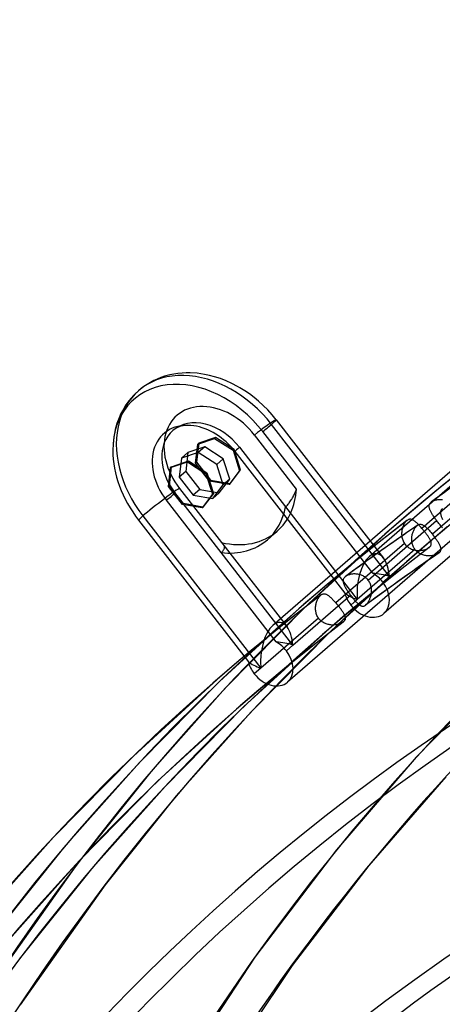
# Model space of a CAD drawing. Header units: millimetres. Extents: x -216 to 210, y -272 to 267.
# Tile 27 of 87: x -136 to -114, y 136 to 186. Entities that reach past the tile are written whole.
import ezdxf

# ---------------------------------------------------------------- set-up
doc = ezdxf.new("R2010")
doc.units = ezdxf.units.MM
doc.layers.add('MAIN-1', color=7, linetype='Continuous')

msp = doc.modelspace()

# ---------------------------------------------------------------- linework, layer by layer
at = {"layer": 'MAIN-1'}
for p, q in [((-106.46, 169.003), (-117.984, 159.023)), ((-128.822, 168.102), (-129.002, 168.02)), ((-128.637, 168.175), (-128.822, 168.102)), ((-128.447, 168.239), (-128.637, 168.175)), ((-128.386, 168.257), (-128.447, 168.239)), ((-128.186, 168.309), (-128.386, 168.257)), ((-127.981, 168.351), (-128.186, 168.309)), ((-127.771, 168.383), (-127.981, 168.351)), ((-127.556, 168.404), (-127.771, 168.383)), ((-127.352, 168.415), (-127.556, 168.404)), ((-127.144, 168.415), (-127.352, 168.415)), ((-126.776, 168.393), (-127.144, 168.415)), ((-126.401, 168.339), (-126.776, 168.393)), ((-126.149, 168.287), (-126.401, 168.339)), ((-125.897, 168.221), (-126.149, 168.287)), ((-125.598, 168.125), (-125.897, 168.221)), ((-125.301, 168.01), (-125.598, 168.125)), ((-129.514, 167.716), (-129.785, 167.503)), ((-129.348, 167.827), (-129.514, 167.716)), ((-129.175, 167.929), (-129.348, 167.827)), ((-129.002, 168.02), (-129.175, 167.929)), ((-125.005, 167.877), (-125.301, 168.01)), ((-124.714, 167.725), (-125.005, 167.877)), ((-124.597, 167.658), (-124.714, 167.725)), ((-124.351, 167.506), (-124.597, 167.658)), ((-130.159, 167.127), (-130.279, 166.98)), ((-130.032, 167.267), (-130.159, 167.127)), ((-129.785, 167.503), (-130.032, 167.267)), ((-124.11, 167.341), (-124.351, 167.506)), ((-123.875, 167.164), (-124.11, 167.341)), ((-123.646, 166.975), (-123.875, 167.164)), ((-130.574, 166.535), (-130.681, 166.333)), ((-130.457, 166.729), (-130.574, 166.535)), ((-130.279, 166.98), (-130.457, 166.729)), ((-123.404, 166.754), (-123.646, 166.975)), ((-123.172, 166.521), (-123.404, 166.754)), ((-104.983, 166.73), (-117.231, 156.123)), ((-130.776, 166.123), (-130.885, 165.83)), ((-130.681, 166.333), (-130.776, 166.123)), ((-122.951, 166.276), (-123.172, 166.521)), ((-122.742, 166.021), (-122.951, 166.276)), ((-122.742, 166.021), (-117.256, 158.951)), ((-130.973, 165.522), (-130.985, 165.472)), ((-130.885, 165.83), (-130.973, 165.522)), ((-127.957, 165.528), (-128.027, 165.473)), ((-127.917, 165.555), (-127.957, 165.528)), ((-127.874, 165.581), (-127.917, 165.555)), ((-127.799, 165.619), (-127.874, 165.581)), ((-127.74, 165.644), (-127.799, 165.619)), ((-127.676, 165.667), (-127.74, 165.644)), ((-127.606, 165.687), (-127.676, 165.667)), ((-127.506, 165.709), (-127.606, 165.687)), ((-127.395, 165.724), (-127.506, 165.709)), ((-127.375, 165.725), (-127.395, 165.724)), ((-127.247, 165.731), (-127.375, 165.725)), ((-127.106, 165.726), (-127.247, 165.731)), ((-126.959, 165.711), (-127.106, 165.726)), ((-116.952, 158.013), (-122.981, 165.782)), ((-131.049, 165.14), (-131.087, 164.794)), ((-130.985, 165.472), (-131.049, 165.14)), ((-126.754, 164.779), (-125.899, 165.069)), ((-125.849, 165.113), (-126.704, 164.822)), ((-125.849, 165.113), (-125.899, 165.069)), ((-125.899, 165.069), (-124.947, 164.461)), ((-124.897, 164.504), (-125.849, 165.113)), ((-121.706, 162.476), (-123.851, 165.241)), ((-117.809, 158.174), (-123.427, 165.413)), ((-111.393, 165.494), (-122.916, 155.514)), ((-131.087, 164.794), (-131.1, 164.45)), ((-126.399, 164.636), (-127.254, 164.346)), ((-126.867, 163.809), (-126.754, 164.779)), ((-126.704, 164.822), (-126.817, 163.852)), ((-126.704, 164.822), (-126.754, 164.779)), ((-126.399, 164.636), (-126.735, 164.346)), ((-125.447, 164.028), (-126.399, 164.636)), ((-124.625, 164.613), (-122.264, 161.57)), ((-127.589, 164.055), (-127.702, 163.085)), ((-127.254, 164.346), (-127.589, 164.055)), ((-126.735, 164.346), (-127.589, 164.055)), ((-127.254, 164.346), (-127.367, 163.376)), ((-125.783, 163.737), (-126.735, 164.346)), ((-125.447, 164.028), (-125.783, 163.737)), ((-125.114, 162.98), (-125.447, 164.028)), ((-124.897, 164.504), (-124.947, 164.461)), ((-124.947, 164.461), (-124.614, 163.413)), ((-124.564, 163.456), (-124.897, 164.504)), ((-124.851, 164.401), (-119.233, 157.161)), ((-128.252, 162.609), (-128.139, 163.579)), ((-128.202, 162.652), (-128.089, 163.622)), ((-128.139, 163.579), (-127.285, 163.869)), ((-128.089, 163.622), (-128.139, 163.579)), ((-128.089, 163.622), (-127.235, 163.913)), ((-127.235, 163.913), (-127.285, 163.869)), ((-127.285, 163.869), (-126.333, 163.261)), ((-127.235, 163.913), (-126.283, 163.304)), ((-126.817, 163.852), (-126.867, 163.809)), ((-126.153, 162.89), (-126.867, 163.809)), ((-126.817, 163.852), (-126.103, 162.933)), ((-125.45, 162.689), (-125.783, 163.737)), ((-111.782, 163.508), (-115.29, 160.47)), ((-127.367, 163.376), (-127.702, 163.085)), ((-127.702, 163.085), (-126.989, 162.166)), ((-127.367, 163.376), (-126.653, 162.457)), ((-126.283, 163.304), (-126.333, 163.261)), ((-126.333, 163.261), (-126, 162.213)), ((-126.283, 163.304), (-125.95, 162.256)), ((-124.614, 163.413), (-125.151, 162.713)), ((-125.101, 162.757), (-124.564, 163.456)), ((-124.564, 163.456), (-124.614, 163.413)), ((-109.916, 163.221), (-122.164, 152.614)), ((-111.251, 163.205), (-114.756, 160.17)), ((-113.449, 163.285), (-114.338, 162.57)), ((-128.202, 162.652), (-128.252, 162.609)), ((-127.539, 161.69), (-128.252, 162.609)), ((-127.489, 161.733), (-128.202, 162.652)), ((-127.687, 162.512), (-125.542, 159.748)), ((-126.103, 162.933), (-126.153, 162.89)), ((-125.151, 162.713), (-126.153, 162.89)), ((-126.103, 162.933), (-125.101, 162.757)), ((-125.986, 161.99), (-125.45, 162.689)), ((-125.651, 162.28), (-125.114, 162.98)), ((-125.114, 162.98), (-125.45, 162.689)), ((-125.101, 162.757), (-125.151, 162.713)), ((-114.338, 162.57), (-115.219, 161.845)), ((-125.552, 159.231), (-127.914, 162.274)), ((-126.653, 162.457), (-126.989, 162.166)), ((-126.989, 162.166), (-125.986, 161.99)), ((-126.653, 162.457), (-125.651, 162.28)), ((-126, 162.213), (-126.536, 161.513)), ((-125.95, 162.256), (-126.486, 161.557)), ((-125.95, 162.256), (-126, 162.213)), ((-125.651, 162.28), (-125.986, 161.99)), ((-121.941, 161.97), (-121.91, 162.023)), ((-121.91, 162.023), (-121.881, 162.076)), ((-121.881, 162.076), (-121.852, 162.13)), ((-121.852, 162.13), (-121.825, 162.185)), ((-121.825, 162.185), (-121.799, 162.24)), ((-121.799, 162.24), (-121.775, 162.295)), ((-121.775, 162.295), (-121.751, 162.354)), ((-121.751, 162.354), (-121.728, 162.414)), ((-121.728, 162.414), (-121.706, 162.476)), ((-114.199, 162.263), (-114.799, 161.82)), ((-122.742, 154.665), (-128.359, 161.905)), ((-127.489, 161.733), (-127.539, 161.69)), ((-126.536, 161.513), (-127.539, 161.69)), ((-126.486, 161.557), (-127.489, 161.733)), ((-126.486, 161.557), (-126.536, 161.513)), ((-122.264, 161.57), (-122.233, 161.598)), ((-122.264, 161.57), (-118.596, 156.844)), ((-122.233, 161.598), (-122.201, 161.629)), ((-122.201, 161.629), (-122.169, 161.662)), ((-122.169, 161.662), (-122.137, 161.699)), ((-122.137, 161.699), (-122.104, 161.738)), ((-122.104, 161.738), (-122.071, 161.78)), ((-122.071, 161.78), (-122.038, 161.825)), ((-122.038, 161.825), (-122.005, 161.871)), ((-122.005, 161.871), (-121.973, 161.92)), ((-121.973, 161.92), (-121.941, 161.97)), ((-115.219, 161.845), (-116.092, 161.112)), ((-114.921, 161.591), (-114.92, 161.617)), ((-114.92, 161.564), (-114.921, 161.591)), ((-114.92, 161.617), (-114.917, 161.642)), ((-114.916, 161.537), (-114.92, 161.564)), ((-114.917, 161.642), (-114.912, 161.667)), ((-114.911, 161.509), (-114.916, 161.537)), ((-114.912, 161.667), (-114.904, 161.691)), ((-114.903, 161.48), (-114.911, 161.509)), ((-114.904, 161.691), (-114.893, 161.715)), ((-114.893, 161.715), (-114.879, 161.738)), ((-114.879, 161.738), (-114.863, 161.76)), ((-114.863, 161.76), (-114.844, 161.781)), ((-114.844, 161.781), (-114.823, 161.802)), ((-114.823, 161.802), (-114.819, 161.805)), ((-114.819, 161.805), (-114.815, 161.808)), ((-114.815, 161.808), (-114.811, 161.811)), ((-114.811, 161.811), (-114.807, 161.814)), ((-114.807, 161.814), (-114.803, 161.817)), ((-114.803, 161.817), (-114.799, 161.82)), ((-114.799, 161.821), (-114.768, 161.842)), ((-114.799, 161.82), (-114.799, 161.821)), ((-114.799, 161.821), (-114.799, 161.821)), ((-114.799, 161.821), (-114.799, 161.821)), ((-114.799, 161.821), (-114.799, 161.821)), ((-114.799, 161.821), (-114.799, 161.821)), ((-114.799, 161.821), (-114.799, 161.821)), ((-114.768, 161.842), (-114.734, 161.861)), ((-114.734, 161.861), (-114.697, 161.879)), ((-114.697, 161.879), (-114.657, 161.895)), ((-114.657, 161.895), (-114.616, 161.909)), ((-114.616, 161.909), (-114.572, 161.922)), ((-114.572, 161.922), (-114.527, 161.932)), ((-114.527, 161.932), (-114.48, 161.94)), ((-114.48, 161.94), (-114.432, 161.946)), ((-114.432, 161.946), (-114.383, 161.949)), ((-114.383, 161.949), (-114.334, 161.951)), ((-114.334, 161.951), (-114.283, 161.95)), ((-114.283, 161.95), (-114.233, 161.946)), ((-129.558, 161.104), (-123.529, 153.335)), ((-116.092, 161.112), (-116.958, 160.369)), ((-114.894, 161.451), (-114.903, 161.48)), ((-114.883, 161.421), (-114.894, 161.451)), ((-114.87, 161.391), (-114.883, 161.421)), ((-114.856, 161.359), (-114.87, 161.391)), ((-114.84, 161.327), (-114.856, 161.359)), ((-114.823, 161.295), (-114.84, 161.327)), ((-114.805, 161.261), (-114.823, 161.295)), ((-114.786, 161.227), (-114.805, 161.261)), ((-114.765, 161.193), (-114.786, 161.227)), ((-114.743, 161.158), (-114.765, 161.193)), ((-114.72, 161.122), (-114.743, 161.158)), ((-114.696, 161.086), (-114.72, 161.122)), ((-114.671, 161.05), (-114.696, 161.086)), ((-114.646, 161.013), (-114.671, 161.05)), ((-114.62, 160.976), (-114.646, 161.013)), ((-114.34, 161.301), (-114.342, 161.271)), ((-114.342, 161.271), (-114.341, 161.241)), ((-114.341, 161.241), (-114.337, 161.21)), ((-114.336, 161.329), (-114.34, 161.301)), ((-114.337, 161.21), (-114.331, 161.178)), ((-114.328, 161.357), (-114.336, 161.329)), ((-114.331, 161.178), (-114.323, 161.145)), ((-114.318, 161.384), (-114.328, 161.357)), ((-114.323, 161.145), (-114.312, 161.112)), ((-114.304, 161.41), (-114.318, 161.384)), ((-114.312, 161.112), (-114.3, 161.077)), ((-114.287, 161.435), (-114.304, 161.41)), ((-114.3, 161.077), (-114.285, 161.042)), ((-114.266, 161.459), (-114.287, 161.435)), ((-114.285, 161.042), (-114.269, 161.006)), ((-114.269, 161.006), (-114.251, 160.969)), ((-114.243, 161.481), (-114.266, 161.459)), ((-129.783, 160.892), (-124.165, 153.652)), ((-118.044, 157.831), (-114.539, 160.866)), ((-116.05, 160.879), (-116.953, 160.181)), ((-116.952, 158.013), (-114.005, 160.566)), ((-116.278, 160.512), (-116.291, 160.466)), ((-116.262, 160.556), (-116.278, 160.512)), ((-116.246, 160.599), (-116.262, 160.556)), ((-116.227, 160.64), (-116.246, 160.599)), ((-116.208, 160.679), (-116.227, 160.64)), ((-116.187, 160.717), (-116.208, 160.679)), ((-116.165, 160.751), (-116.187, 160.717)), ((-116.142, 160.784), (-116.165, 160.751)), ((-116.118, 160.814), (-116.142, 160.784)), ((-115.506, 160.637), (-116.122, 160.215)), ((-116.093, 160.84), (-116.118, 160.814)), ((-116.068, 160.864), (-116.093, 160.84)), ((-116.065, 160.866), (-116.068, 160.864)), ((-116.062, 160.869), (-116.065, 160.866)), ((-116.059, 160.872), (-116.062, 160.869)), ((-116.056, 160.874), (-116.059, 160.872)), ((-116.052, 160.877), (-116.056, 160.874)), ((-116.049, 160.879), (-116.052, 160.877)), ((-116.024, 160.897), (-116.049, 160.879)), ((-115.998, 160.911), (-116.024, 160.897)), ((-115.971, 160.922), (-115.998, 160.911)), ((-115.945, 160.93), (-115.971, 160.922)), ((-115.918, 160.934), (-115.945, 160.93)), ((-115.892, 160.935), (-115.918, 160.934)), ((-115.865, 160.933), (-115.892, 160.935)), ((-115.838, 160.928), (-115.865, 160.933)), ((-115.811, 160.921), (-115.838, 160.928)), ((-115.784, 160.91), (-115.811, 160.921)), ((-115.757, 160.897), (-115.784, 160.91)), ((-115.729, 160.882), (-115.757, 160.897)), ((-115.7, 160.865), (-115.729, 160.882)), ((-115.672, 160.845), (-115.7, 160.865)), ((-115.642, 160.823), (-115.672, 160.845)), ((-115.653, 160.475), (-115.632, 160.507)), ((-115.613, 160.799), (-115.642, 160.823)), ((-115.632, 160.507), (-115.61, 160.537)), ((-115.582, 160.773), (-115.613, 160.799)), ((-115.61, 160.537), (-115.587, 160.564)), ((-115.587, 160.564), (-115.564, 160.589)), ((-115.551, 160.745), (-115.582, 160.773)), ((-115.564, 160.589), (-115.54, 160.611)), ((-115.52, 160.716), (-115.551, 160.745)), ((-115.54, 160.611), (-115.534, 160.616)), ((-115.534, 160.616), (-115.528, 160.62)), ((-115.528, 160.62), (-115.523, 160.625)), ((-115.523, 160.625), (-115.517, 160.63)), ((-115.488, 160.684), (-115.52, 160.716)), ((-115.517, 160.63), (-115.511, 160.634)), ((-115.511, 160.634), (-115.505, 160.638)), ((-115.505, 160.638), (-115.478, 160.654)), ((-115.456, 160.652), (-115.488, 160.684)), ((-115.478, 160.654), (-115.45, 160.667)), ((-115.423, 160.618), (-115.456, 160.652)), ((-115.45, 160.667), (-115.423, 160.676)), ((-115.423, 160.676), (-115.396, 160.681)), ((-115.39, 160.582), (-115.423, 160.618)), ((-115.396, 160.681), (-115.368, 160.683)), ((-115.356, 160.546), (-115.39, 160.582)), ((-115.368, 160.683), (-115.341, 160.681)), ((-115.323, 160.508), (-115.356, 160.546)), ((-115.341, 160.681), (-115.314, 160.676)), ((-115.29, 160.47), (-115.323, 160.508)), ((-115.314, 160.676), (-115.286, 160.667)), ((-115.286, 160.667), (-115.259, 160.656)), ((-115.259, 160.656), (-115.231, 160.642)), ((-115.231, 160.642), (-115.202, 160.625)), ((-115.202, 160.625), (-115.174, 160.606)), ((-115.174, 160.606), (-115.144, 160.584)), ((-115.144, 160.584), (-115.115, 160.56)), ((-115.115, 160.56), (-115.084, 160.533)), ((-115.084, 160.533), (-115.053, 160.504)), ((-115.053, 160.504), (-115.022, 160.474)), ((-114.594, 160.94), (-114.62, 160.976)), ((-114.566, 160.903), (-114.594, 160.94)), ((-114.539, 160.866), (-114.566, 160.903)), ((-114.537, 160.864), (-114.539, 160.866)), ((-114.536, 160.862), (-114.537, 160.864)), ((-114.534, 160.86), (-114.536, 160.862)), ((-114.533, 160.858), (-114.534, 160.86)), ((-114.531, 160.856), (-114.533, 160.858)), ((-114.53, 160.854), (-114.531, 160.856)), ((-114.528, 160.852), (-114.53, 160.854)), ((-114.495, 160.808), (-114.528, 160.852)), ((-114.461, 160.766), (-114.495, 160.808)), ((-114.428, 160.724), (-114.461, 160.766)), ((-114.395, 160.683), (-114.428, 160.724)), ((-114.362, 160.644), (-114.395, 160.683)), ((-114.33, 160.607), (-114.362, 160.644)), ((-114.298, 160.571), (-114.33, 160.607)), ((-114.267, 160.537), (-114.298, 160.571)), ((-114.236, 160.504), (-114.267, 160.537)), ((-114.251, 160.969), (-114.232, 160.931)), ((-122.693, 160.324), (-123.193, 159.891)), ((-116.958, 160.369), (-121.246, 156.456)), ((-116.953, 160.181), (-117.849, 159.474)), ((-116.122, 160.215), (-116.734, 159.788)), ((-116.325, 160.274), (-116.328, 160.225)), ((-116.328, 160.225), (-116.328, 160.175)), ((-116.328, 160.175), (-116.326, 160.125)), ((-116.326, 160.125), (-116.321, 160.075)), ((-116.319, 160.323), (-116.325, 160.274)), ((-116.321, 160.075), (-116.314, 160.025)), ((-116.312, 160.372), (-116.319, 160.323)), ((-116.314, 160.025), (-116.304, 159.975)), ((-116.303, 160.419), (-116.312, 160.372)), ((-116.291, 160.466), (-116.303, 160.419)), ((-115.812, 159.977), (-115.808, 160.023)), ((-115.808, 160.023), (-115.802, 160.069)), ((-115.802, 160.069), (-115.794, 160.114)), ((-115.794, 160.114), (-115.784, 160.159)), ((-115.784, 160.159), (-115.773, 160.203)), ((-115.773, 160.203), (-115.76, 160.246)), ((-115.76, 160.246), (-115.745, 160.288)), ((-115.745, 160.288), (-115.729, 160.328)), ((-115.729, 160.328), (-115.712, 160.368)), ((-115.712, 160.368), (-115.693, 160.405)), ((-115.693, 160.405), (-115.674, 160.441)), ((-115.674, 160.441), (-115.653, 160.475)), ((-115.261, 160.437), (-115.29, 160.47)), ((-115.232, 160.403), (-115.261, 160.437)), ((-115.203, 160.368), (-115.232, 160.403)), ((-115.175, 160.334), (-115.203, 160.368)), ((-115.148, 160.299), (-115.175, 160.334)), ((-115.121, 160.265), (-115.148, 160.299)), ((-115.094, 160.231), (-115.121, 160.265)), ((-115.069, 160.198), (-115.094, 160.231)), ((-115.044, 160.164), (-115.069, 160.198)), ((-115.02, 160.131), (-115.044, 160.164)), ((-115.022, 160.474), (-114.99, 160.441)), ((-114.997, 160.099), (-115.02, 160.131)), ((-114.975, 160.067), (-114.997, 160.099)), ((-114.99, 160.441), (-114.957, 160.406)), ((-114.954, 160.036), (-114.975, 160.067)), ((-114.957, 160.406), (-114.924, 160.37)), ((-114.934, 160.005), (-114.954, 160.036)), ((-114.101, 160.447), (-114.947, 159.736)), ((-114.916, 159.975), (-114.934, 160.005)), ((-114.924, 160.37), (-114.891, 160.332)), ((-114.891, 160.332), (-114.857, 160.293)), ((-114.857, 160.293), (-114.823, 160.253)), ((-114.823, 160.253), (-114.79, 160.212)), ((-114.79, 160.212), (-114.756, 160.17)), ((-114.756, 160.17), (-114.726, 160.132)), ((-114.726, 160.132), (-114.696, 160.093)), ((-114.696, 160.093), (-114.666, 160.054)), ((-114.666, 160.054), (-114.638, 160.016)), ((-114.638, 160.016), (-114.61, 159.978)), ((-125.542, 159.748), (-125.528, 159.735)), ((-125.528, 159.735), (-125.515, 159.722)), ((-125.515, 159.722), (-125.503, 159.709)), ((-125.503, 159.709), (-125.491, 159.696)), ((-125.491, 159.696), (-125.48, 159.683)), ((-125.48, 159.683), (-125.47, 159.671)), ((-125.47, 159.671), (-125.451, 159.643)), ((-125.47, 159.671), (-122.189, 155.442)), ((-125.451, 159.643), (-125.434, 159.616)), ((-125.434, 159.616), (-125.421, 159.587)), ((-125.421, 159.587), (-125.411, 159.558)), ((-125.411, 159.558), (-125.404, 159.529)), ((-125.404, 159.529), (-125.401, 159.499)), ((-125.401, 159.499), (-125.402, 159.469)), ((-116.182, 159.698), (-119.69, 156.66)), ((-116.734, 159.788), (-117.366, 159.342)), ((-116.304, 159.975), (-116.291, 159.926)), ((-116.291, 159.926), (-116.275, 159.878)), ((-116.275, 159.878), (-116.256, 159.831)), ((-116.256, 159.831), (-116.234, 159.785)), ((-116.234, 159.785), (-116.209, 159.74)), ((-116.209, 159.74), (-116.182, 159.698)), ((-116.182, 159.698), (-116.176, 159.689)), ((-116.176, 159.689), (-116.17, 159.681)), ((-116.17, 159.681), (-116.163, 159.672)), ((-116.163, 159.672), (-116.157, 159.664)), ((-116.157, 159.664), (-116.151, 159.656)), ((-116.151, 159.656), (-116.144, 159.648)), ((-116.144, 159.648), (-116.137, 159.64)), ((-116.137, 159.64), (-116.105, 159.603)), ((-116.105, 159.603), (-116.07, 159.569)), ((-116.07, 159.569), (-116.034, 159.538)), ((-116.034, 159.538), (-115.995, 159.508)), ((-115.995, 159.508), (-115.955, 159.481)), ((-115.955, 159.481), (-115.913, 159.457)), ((-114.922, 159.488), (-115.818, 158.796)), ((-115.814, 159.93), (-115.812, 159.977)), ((-115.814, 159.883), (-115.814, 159.93)), ((-115.812, 159.836), (-115.814, 159.883)), ((-115.807, 159.789), (-115.812, 159.836)), ((-115.8, 159.742), (-115.807, 159.789)), ((-115.79, 159.695), (-115.8, 159.742)), ((-115.778, 159.649), (-115.79, 159.695)), ((-114.947, 159.736), (-115.787, 159.016)), ((-115.763, 159.604), (-115.778, 159.649)), ((-115.746, 159.559), (-115.763, 159.604)), ((-115.726, 159.516), (-115.746, 159.559)), ((-115.703, 159.474), (-115.726, 159.516)), ((-114.949, 159.468), (-114.923, 159.487)), ((-114.923, 159.487), (-114.919, 159.49)), ((-114.919, 159.49), (-114.916, 159.492)), ((-114.898, 159.946), (-114.916, 159.975)), ((-114.916, 159.492), (-114.913, 159.495)), ((-114.913, 159.495), (-114.909, 159.498)), ((-114.909, 159.498), (-114.906, 159.5)), ((-114.906, 159.5), (-114.903, 159.503)), ((-114.903, 159.503), (-114.883, 159.522)), ((-114.883, 159.917), (-114.898, 159.946)), ((-114.868, 159.889), (-114.883, 159.917)), ((-114.883, 159.522), (-114.866, 159.541)), ((-114.855, 159.861), (-114.868, 159.889)), ((-114.866, 159.541), (-114.851, 159.561)), ((-114.844, 159.835), (-114.855, 159.861)), ((-114.851, 159.561), (-114.838, 159.581)), ((-114.834, 159.809), (-114.844, 159.835)), ((-114.838, 159.581), (-114.828, 159.602)), ((-114.826, 159.783), (-114.834, 159.809)), ((-114.828, 159.602), (-114.821, 159.623)), ((-114.819, 159.759), (-114.826, 159.783)), ((-114.821, 159.623), (-114.815, 159.644)), ((-114.815, 159.735), (-114.819, 159.759)), ((-114.812, 159.711), (-114.815, 159.735)), ((-114.815, 159.644), (-114.812, 159.666)), ((-114.811, 159.689), (-114.812, 159.711)), ((-114.812, 159.666), (-114.811, 159.689)), ((-114.61, 159.978), (-114.582, 159.94)), ((-114.582, 159.94), (-114.556, 159.903)), ((-114.556, 159.903), (-114.53, 159.865)), ((-114.53, 159.865), (-114.506, 159.829)), ((-114.506, 159.829), (-114.483, 159.793)), ((-114.483, 159.793), (-114.461, 159.758)), ((-114.461, 159.758), (-114.44, 159.724)), ((-114.44, 159.724), (-114.421, 159.69)), ((-114.421, 159.69), (-114.403, 159.657)), ((-114.403, 159.657), (-114.387, 159.625)), ((-114.387, 159.625), (-114.373, 159.593)), ((-114.373, 159.593), (-114.36, 159.563)), ((-114.36, 159.563), (-114.349, 159.533)), ((-114.349, 159.533), (-114.34, 159.505)), ((-114.34, 159.505), (-114.334, 159.477)), ((-125.521, 159.259), (-125.552, 159.231)), ((-121.885, 154.505), (-125.552, 159.231)), ((-125.493, 159.288), (-125.521, 159.259)), ((-125.469, 159.318), (-125.493, 159.288)), ((-125.448, 159.348), (-125.469, 159.318)), ((-125.431, 159.378), (-125.448, 159.348)), ((-125.417, 159.409), (-125.431, 159.378)), ((-125.408, 159.439), (-125.417, 159.409)), ((-125.402, 159.469), (-125.408, 159.439)), ((-115.787, 159.016), (-120.006, 155.166)), ((-117.849, 159.474), (-118.738, 158.759)), ((-115.651, 159.395), (-118.596, 156.844)), ((-117.366, 159.342), (-117.995, 158.892)), ((-115.913, 159.457), (-115.87, 159.435)), ((-115.87, 159.435), (-115.826, 159.415)), ((-115.826, 159.415), (-115.781, 159.398)), ((-115.781, 159.398), (-115.735, 159.383)), ((-115.735, 159.383), (-115.689, 159.37)), ((-115.678, 159.434), (-115.703, 159.474)), ((-115.689, 159.37), (-115.642, 159.36)), ((-115.651, 159.395), (-115.678, 159.434)), ((-115.649, 159.393), (-115.651, 159.395)), ((-115.647, 159.391), (-115.649, 159.393)), ((-115.646, 159.389), (-115.647, 159.391)), ((-115.644, 159.386), (-115.646, 159.389)), ((-115.643, 159.384), (-115.644, 159.386)), ((-115.641, 159.382), (-115.643, 159.384)), ((-115.642, 159.36), (-115.595, 159.352)), ((-115.639, 159.38), (-115.641, 159.382)), ((-115.608, 159.343), (-115.639, 159.38)), ((-115.574, 159.308), (-115.608, 159.343)), ((-115.595, 159.352), (-115.548, 159.346)), ((-115.538, 159.275), (-115.574, 159.308)), ((-115.548, 159.346), (-115.502, 159.343)), ((-115.5, 159.244), (-115.538, 159.275)), ((-115.502, 159.343), (-115.455, 159.341)), ((-115.46, 159.216), (-115.5, 159.244)), ((-115.419, 159.19), (-115.46, 159.216)), ((-115.455, 159.341), (-115.41, 159.342)), ((-115.376, 159.166), (-115.419, 159.19)), ((-115.41, 159.342), (-115.365, 159.344)), ((-115.332, 159.145), (-115.376, 159.166)), ((-115.365, 159.344), (-115.321, 159.348)), ((-115.288, 159.127), (-115.332, 159.145)), ((-115.321, 159.348), (-115.278, 159.353)), ((-115.242, 159.111), (-115.288, 159.127)), ((-115.278, 159.353), (-115.236, 159.361)), ((-115.196, 159.097), (-115.242, 159.111)), ((-115.236, 159.361), (-115.195, 159.369)), ((-115.149, 159.086), (-115.196, 159.097)), ((-115.195, 159.369), (-115.155, 159.379)), ((-115.155, 159.379), (-115.116, 159.391)), ((-115.102, 159.077), (-115.149, 159.086)), ((-115.116, 159.391), (-115.079, 159.404)), ((-115.055, 159.07), (-115.102, 159.077)), ((-114.455, 159.187), (-115.083, 158.757)), ((-115.079, 159.404), (-115.043, 159.418)), ((-115.008, 159.066), (-115.055, 159.07)), ((-115.043, 159.418), (-115.01, 159.434)), ((-115.01, 159.434), (-114.978, 159.451)), ((-114.962, 159.063), (-115.008, 159.066)), ((-114.978, 159.451), (-114.949, 159.468)), ((-114.916, 159.063), (-114.962, 159.063)), ((-114.871, 159.064), (-114.916, 159.063)), ((-114.827, 159.068), (-114.871, 159.064)), ((-114.784, 159.073), (-114.827, 159.068)), ((-114.742, 159.079), (-114.784, 159.073)), ((-114.701, 159.088), (-114.742, 159.079)), ((-114.661, 159.097), (-114.701, 159.088)), ((-114.622, 159.109), (-114.661, 159.097)), ((-114.585, 159.122), (-114.622, 159.109)), ((-114.55, 159.136), (-114.585, 159.122)), ((-114.516, 159.151), (-114.55, 159.136)), ((-114.485, 159.168), (-114.516, 159.151)), ((-114.457, 159.186), (-114.485, 159.168)), ((-114.45, 159.191), (-114.457, 159.186)), ((-114.443, 159.196), (-114.45, 159.191)), ((-114.436, 159.201), (-114.443, 159.196)), ((-114.43, 159.206), (-114.436, 159.201)), ((-114.424, 159.211), (-114.43, 159.206)), ((-114.418, 159.216), (-114.424, 159.211)), ((-114.396, 159.236), (-114.418, 159.216)), ((-114.378, 159.257), (-114.396, 159.236)), ((-114.362, 159.279), (-114.378, 159.257)), ((-114.349, 159.302), (-114.362, 159.279)), ((-114.339, 159.325), (-114.349, 159.302)), ((-114.332, 159.349), (-114.339, 159.325)), ((-114.334, 159.477), (-114.329, 159.45)), ((-114.328, 159.373), (-114.332, 159.349)), ((-114.329, 159.45), (-114.326, 159.423)), ((-114.326, 159.398), (-114.328, 159.373)), ((-114.326, 159.423), (-114.326, 159.398)), ((-118.738, 158.759), (-119.619, 158.034)), ((-117.995, 158.892), (-118.599, 158.453)), ((-115.818, 158.796), (-116.707, 158.096)), ((-115.083, 158.757), (-115.707, 158.322)), ((-119.619, 158.034), (-120.492, 157.301)), ((-119.223, 157.991), (-119.247, 157.968)), ((-119.219, 157.994), (-119.223, 157.991)), ((-119.215, 157.997), (-119.219, 157.994)), ((-119.211, 158.001), (-119.215, 157.997)), ((-119.207, 158.004), (-119.211, 158.001)), ((-119.203, 158.007), (-119.207, 158.004)), ((-119.199, 158.01), (-119.203, 158.007)), ((-118.599, 158.453), (-119.199, 158.01)), ((-119.171, 158.029), (-119.199, 158.01)), ((-119.199, 158.01), (-119.199, 158.01)), ((-119.199, 158.01), (-119.199, 158.01)), ((-119.199, 158.01), (-119.199, 158.01)), ((-119.199, 158.01), (-119.199, 158.01)), ((-119.199, 158.01), (-119.199, 158.01)), ((-119.199, 158.01), (-119.199, 158.01)), ((-119.141, 158.047), (-119.171, 158.029)), ((-119.109, 158.063), (-119.141, 158.047)), ((-119.074, 158.078), (-119.109, 158.063)), ((-119.038, 158.092), (-119.074, 158.078)), ((-119, 158.104), (-119.038, 158.092)), ((-118.96, 158.114), (-119, 158.104)), ((-118.919, 158.123), (-118.96, 158.114)), ((-118.877, 158.13), (-118.919, 158.123)), ((-118.834, 158.135), (-118.877, 158.13)), ((-118.79, 158.139), (-118.834, 158.135)), ((-118.746, 158.14), (-118.79, 158.139)), ((-118.701, 158.14), (-118.746, 158.14)), ((-118.656, 158.137), (-118.701, 158.14)), ((-118.61, 158.133), (-118.656, 158.137)), ((-118.565, 158.126), (-118.61, 158.133)), ((-118.519, 158.117), (-118.565, 158.126)), ((-118.474, 158.106), (-118.519, 158.117)), ((-118.43, 158.093), (-118.474, 158.106)), ((-118.386, 158.077), (-118.43, 158.093)), ((-118.342, 158.059), (-118.386, 158.077)), ((-118.3, 158.039), (-118.342, 158.059)), ((-118.258, 158.016), (-118.3, 158.039)), ((-118.218, 157.991), (-118.258, 158.016)), ((-118.18, 157.963), (-118.218, 157.991)), ((-116.707, 158.096), (-117.588, 157.387)), ((-117.288, 157.723), (-116.952, 158.013)), ((-115.707, 158.322), (-116.329, 157.883)), ((-119.32, 157.805), (-119.321, 157.775)), ((-119.321, 157.775), (-119.319, 157.745)), ((-119.317, 157.835), (-119.32, 157.805)), ((-119.319, 157.745), (-119.314, 157.713)), ((-119.31, 157.863), (-119.317, 157.835)), ((-119.314, 157.713), (-119.306, 157.68)), ((-119.3, 157.891), (-119.31, 157.863)), ((-119.306, 157.68), (-119.296, 157.647)), ((-119.286, 157.917), (-119.3, 157.891)), ((-119.296, 157.647), (-119.284, 157.613)), ((-119.268, 157.943), (-119.286, 157.917)), ((-119.284, 157.613), (-119.269, 157.578)), ((-119.269, 157.578), (-119.253, 157.542)), ((-119.247, 157.968), (-119.268, 157.943)), ((-119.253, 157.542), (-119.234, 157.505)), ((-119.234, 157.505), (-119.214, 157.467)), ((-118.143, 157.933), (-118.18, 157.963)), ((-118.108, 157.901), (-118.143, 157.933)), ((-118.075, 157.867), (-118.108, 157.901)), ((-118.044, 157.831), (-118.075, 157.867)), ((-118.015, 157.792), (-118.044, 157.831)), ((-117.989, 157.751), (-118.015, 157.792)), ((-117.965, 157.709), (-117.989, 157.751)), ((-117.943, 157.665), (-117.965, 157.709)), ((-117.924, 157.62), (-117.943, 157.665)), ((-117.908, 157.574), (-117.924, 157.62)), ((-117.895, 157.527), (-117.908, 157.574)), ((-117.884, 157.479), (-117.895, 157.527)), ((-117.876, 157.431), (-117.884, 157.479)), ((-116.329, 157.883), (-116.947, 157.44)), ((-121.885, 154.505), (-118.939, 157.056)), ((-120.492, 157.301), (-121.358, 156.559)), ((-120.45, 157.068), (-121.353, 156.371)), ((-120.565, 156.941), (-120.542, 156.973)), ((-120.542, 156.973), (-120.518, 157.003)), ((-120.518, 157.003), (-120.493, 157.03)), ((-120.493, 157.03), (-120.468, 157.053)), ((-120.468, 157.053), (-120.465, 157.056)), ((-120.465, 157.056), (-120.462, 157.059)), ((-120.462, 157.059), (-120.459, 157.061)), ((-120.459, 157.061), (-120.456, 157.064)), ((-120.456, 157.064), (-120.452, 157.066)), ((-120.452, 157.066), (-120.449, 157.069)), ((-120.449, 157.069), (-120.424, 157.086)), ((-120.424, 157.086), (-120.398, 157.101)), ((-120.398, 157.101), (-120.371, 157.112)), ((-120.371, 157.112), (-120.345, 157.119)), ((-120.345, 157.119), (-120.318, 157.124)), ((-120.318, 157.124), (-120.292, 157.125)), ((-120.292, 157.125), (-120.265, 157.123)), ((-120.265, 157.123), (-120.238, 157.118)), ((-120.238, 157.118), (-120.211, 157.11)), ((-120.211, 157.11), (-120.184, 157.1)), ((-120.184, 157.1), (-120.157, 157.087)), ((-120.157, 157.087), (-120.129, 157.072)), ((-120.129, 157.072), (-120.1, 157.054)), ((-120.1, 157.054), (-120.072, 157.034)), ((-120.072, 157.034), (-120.042, 157.012)), ((-120.042, 157.012), (-120.013, 156.988)), ((-120.013, 156.988), (-119.982, 156.962)), ((-119.214, 157.467), (-119.192, 157.428)), ((-119.192, 157.428), (-119.169, 157.389)), ((-119.169, 157.389), (-119.144, 157.349)), ((-119.144, 157.349), (-119.117, 157.308)), ((-119.117, 157.308), (-119.09, 157.266)), ((-119.09, 157.266), (-119.061, 157.224)), ((-119.061, 157.224), (-119.032, 157.182)), ((-119.032, 157.182), (-119.001, 157.14)), ((-119.001, 157.14), (-118.971, 157.098)), ((-118.971, 157.098), (-118.939, 157.056)), ((-118.939, 157.056), (-118.937, 157.054)), ((-118.937, 157.054), (-118.936, 157.051)), ((-118.936, 157.051), (-118.934, 157.049)), ((-118.934, 157.049), (-118.933, 157.047)), ((-118.933, 157.047), (-118.931, 157.045)), ((-118.931, 157.045), (-118.93, 157.043)), ((-118.93, 157.043), (-118.928, 157.041)), ((-118.928, 157.041), (-118.898, 157.002)), ((-118.898, 157.002), (-118.868, 156.964)), ((-117.588, 157.387), (-118.462, 156.669)), ((-117.562, 156.993), (-118.174, 156.542)), ((-117.917, 156.962), (-117.904, 157.006)), ((-117.904, 157.006), (-117.894, 157.05)), ((-117.894, 157.05), (-117.884, 157.096)), ((-117.884, 157.096), (-117.877, 157.142)), ((-117.877, 157.142), (-117.871, 157.19)), ((-117.87, 157.383), (-117.876, 157.431)), ((-117.871, 157.19), (-117.868, 157.237)), ((-117.867, 157.334), (-117.87, 157.383)), ((-117.868, 157.237), (-117.866, 157.286)), ((-117.866, 157.286), (-117.867, 157.334)), ((-116.947, 157.44), (-117.562, 156.993)), ((-121.358, 156.559), (-125.646, 152.646)), ((-120.728, 156.414), (-120.725, 156.464)), ((-120.725, 156.464), (-120.719, 156.513)), ((-120.719, 156.513), (-120.712, 156.561)), ((-120.712, 156.561), (-120.703, 156.609)), ((-120.703, 156.609), (-120.691, 156.656)), ((-120.691, 156.656), (-120.678, 156.701)), ((-120.678, 156.701), (-120.662, 156.745)), ((-120.662, 156.745), (-120.646, 156.788)), ((-120.646, 156.788), (-120.627, 156.83)), ((-120.627, 156.83), (-120.608, 156.869)), ((-120.608, 156.869), (-120.587, 156.906)), ((-120.587, 156.906), (-120.565, 156.941)), ((-119.982, 156.962), (-119.951, 156.934)), ((-119.951, 156.934), (-119.92, 156.905)), ((-119.92, 156.905), (-119.888, 156.874)), ((-119.888, 156.874), (-119.856, 156.841)), ((-119.856, 156.841), (-119.823, 156.807)), ((-119.823, 156.807), (-119.79, 156.772)), ((-119.79, 156.772), (-119.756, 156.735)), ((-119.756, 156.735), (-119.723, 156.698)), ((-119.723, 156.698), (-119.69, 156.66)), ((-119.69, 156.66), (-119.657, 156.622)), ((-119.657, 156.622), (-119.625, 156.583)), ((-119.625, 156.583), (-119.592, 156.544)), ((-119.592, 156.544), (-119.561, 156.505)), ((-119.561, 156.505), (-119.53, 156.467)), ((-119.53, 156.467), (-119.5, 156.428)), ((-118.462, 156.669), (-119.328, 155.942)), ((-118.596, 156.844), (-118.932, 156.553)), ((-118.868, 156.964), (-118.838, 156.926)), ((-118.838, 156.926), (-118.809, 156.89)), ((-118.809, 156.89), (-118.779, 156.854)), ((-118.779, 156.854), (-118.75, 156.819)), ((-118.75, 156.819), (-118.721, 156.786)), ((-118.721, 156.786), (-118.693, 156.754)), ((-118.693, 156.754), (-118.665, 156.724)), ((-118.665, 156.724), (-118.637, 156.695)), ((-118.637, 156.695), (-118.61, 156.668)), ((-118.61, 156.668), (-118.584, 156.642)), ((-118.584, 156.642), (-118.558, 156.618)), ((-118.558, 156.618), (-118.533, 156.596)), ((-118.533, 156.596), (-118.508, 156.576)), ((-118.508, 156.576), (-118.483, 156.558)), ((-118.483, 156.558), (-118.459, 156.542)), ((-118.459, 156.542), (-118.435, 156.527)), ((-118.435, 156.527), (-118.411, 156.515)), ((-118.411, 156.515), (-118.388, 156.506)), ((-118.388, 156.506), (-118.364, 156.499)), ((-118.364, 156.499), (-118.341, 156.494)), ((-118.341, 156.494), (-118.317, 156.492)), ((-118.317, 156.492), (-118.294, 156.492)), ((-118.294, 156.492), (-118.27, 156.496)), ((-118.27, 156.496), (-118.247, 156.502)), ((-118.247, 156.502), (-118.223, 156.512)), ((-118.223, 156.512), (-118.199, 156.525)), ((-118.199, 156.525), (-118.175, 156.541)), ((-118.175, 156.541), (-118.171, 156.544)), ((-118.171, 156.544), (-118.167, 156.547)), ((-118.167, 156.547), (-118.163, 156.55)), ((-118.163, 156.55), (-118.159, 156.553)), ((-118.159, 156.553), (-118.155, 156.556)), ((-118.155, 156.556), (-118.152, 156.56)), ((-118.152, 156.56), (-118.129, 156.581)), ((-118.129, 156.581), (-118.106, 156.605)), ((-118.106, 156.605), (-118.083, 156.632)), ((-118.083, 156.632), (-118.061, 156.662)), ((-118.061, 156.662), (-118.04, 156.693)), ((-118.04, 156.693), (-118.019, 156.727)), ((-118.019, 156.727), (-117.999, 156.763)), ((-117.999, 156.763), (-117.98, 156.8)), ((-117.98, 156.8), (-117.962, 156.839)), ((-117.962, 156.839), (-117.946, 156.879)), ((-117.946, 156.879), (-117.931, 156.92)), ((-117.931, 156.92), (-117.917, 156.962)), ((-121.246, 156.456), (-125.33, 152.321)), ((-121.353, 156.371), (-122.249, 155.664)), ((-120.728, 156.364), (-120.728, 156.414)), ((-120.726, 156.314), (-120.728, 156.364)), ((-120.721, 156.264), (-120.726, 156.314)), ((-120.714, 156.214), (-120.721, 156.264)), ((-120.704, 156.165), (-120.714, 156.214)), ((-120.691, 156.116), (-120.704, 156.165)), ((-120.675, 156.068), (-120.691, 156.116)), ((-120.656, 156.02), (-120.675, 156.068)), ((-120.634, 155.974), (-120.656, 156.02)), ((-120.609, 155.93), (-120.634, 155.974)), ((-119.5, 156.428), (-119.471, 156.39)), ((-119.471, 156.39), (-119.443, 156.353)), ((-119.443, 156.353), (-119.416, 156.316)), ((-119.416, 156.316), (-119.39, 156.279)), ((-119.39, 156.279), (-119.366, 156.243)), ((-119.366, 156.243), (-119.343, 156.208)), ((-119.343, 156.208), (-119.321, 156.174)), ((-119.321, 156.174), (-119.302, 156.141)), ((-119.302, 156.141), (-119.284, 156.108)), ((-119.284, 156.108), (-119.267, 156.077)), ((-119.267, 156.077), (-119.253, 156.046)), ((-119.253, 156.046), (-119.24, 156.016)), ((-119.24, 156.016), (-119.23, 155.987)), ((-119.23, 155.987), (-119.222, 155.958)), ((-119.222, 155.958), (-119.216, 155.931)), ((-120.582, 155.887), (-123.529, 153.335)), ((-122.249, 155.664), (-123.138, 154.948)), ((-120.582, 155.887), (-120.609, 155.93)), ((-120.576, 155.879), (-120.582, 155.887)), ((-120.57, 155.87), (-120.576, 155.879)), ((-120.563, 155.862), (-120.57, 155.87)), ((-120.557, 155.854), (-120.563, 155.862)), ((-120.551, 155.845), (-120.557, 155.854)), ((-120.544, 155.837), (-120.551, 155.845)), ((-120.537, 155.829), (-120.544, 155.837)), ((-120.505, 155.793), (-120.537, 155.829)), ((-120.47, 155.759), (-120.505, 155.793)), ((-120.434, 155.727), (-120.47, 155.759)), ((-120.395, 155.698), (-120.434, 155.727)), ((-120.355, 155.671), (-120.395, 155.698)), ((-120.313, 155.646), (-120.355, 155.671)), ((-120.27, 155.624), (-120.313, 155.646)), ((-120.226, 155.604), (-120.27, 155.624)), ((-120.181, 155.587), (-120.226, 155.604)), ((-119.322, 155.677), (-120.218, 154.986)), ((-119.328, 155.942), (-120.187, 155.206)), ((-120.135, 155.572), (-120.181, 155.587)), ((-120.089, 155.56), (-120.135, 155.572)), ((-120.042, 155.55), (-120.089, 155.56)), ((-119.995, 155.542), (-120.042, 155.55)), ((-119.948, 155.536), (-119.995, 155.542)), ((-119.902, 155.532), (-119.948, 155.536)), ((-119.855, 155.531), (-119.902, 155.532)), ((-119.81, 155.531), (-119.855, 155.531)), ((-119.765, 155.533), (-119.81, 155.531)), ((-119.721, 155.537), (-119.765, 155.533)), ((-119.678, 155.543), (-119.721, 155.537)), ((-119.636, 155.55), (-119.678, 155.543)), ((-119.595, 155.559), (-119.636, 155.55)), ((-119.555, 155.569), (-119.595, 155.559)), ((-119.516, 155.581), (-119.555, 155.569)), ((-119.479, 155.594), (-119.516, 155.581)), ((-119.443, 155.608), (-119.479, 155.594)), ((-119.41, 155.624), (-119.443, 155.608)), ((-119.378, 155.64), (-119.41, 155.624)), ((-119.349, 155.658), (-119.378, 155.64)), ((-119.323, 155.677), (-119.349, 155.658)), ((-119.319, 155.679), (-119.323, 155.677)), ((-119.316, 155.682), (-119.319, 155.679)), ((-119.313, 155.684), (-119.316, 155.682)), ((-119.309, 155.687), (-119.313, 155.684)), ((-119.306, 155.69), (-119.309, 155.687)), ((-119.303, 155.693), (-119.306, 155.69)), ((-119.281, 155.714), (-119.303, 155.693)), ((-119.262, 155.736), (-119.281, 155.714)), ((-119.245, 155.758), (-119.262, 155.736)), ((-119.233, 155.781), (-119.245, 155.758)), ((-119.223, 155.805), (-119.233, 155.781)), ((-119.216, 155.829), (-119.223, 155.805)), ((-119.216, 155.931), (-119.212, 155.905)), ((-119.212, 155.854), (-119.216, 155.829)), ((-119.212, 155.905), (-119.211, 155.879)), ((-119.211, 155.879), (-119.212, 155.854)), ((-120.187, 155.206), (-124.406, 151.355)), ((-120.006, 155.166), (-124.025, 151.097)), ((-120.218, 154.986), (-121.107, 154.286)), ((-123.138, 154.948), (-124.019, 154.224)), ((-122.22, 154.214), (-121.885, 154.505)), ((-124.019, 154.224), (-124.892, 153.49)), ((-121.107, 154.286), (-121.988, 153.576)), ((-124.892, 153.49), (-125.758, 152.748)), ((-121.988, 153.576), (-122.862, 152.858)), ((-123.529, 153.335), (-123.865, 153.044)), ((-111.261, 153.226), (-115.579, 148.773)), ((-125.758, 152.748), (-130.046, 148.835)), ((-125.646, 152.646), (-129.73, 148.511)), ((-122.862, 152.858), (-123.728, 152.131)), ((-125.33, 152.321), (-129.219, 147.952)), ((-123.728, 152.131), (-124.587, 151.395)), ((-124.587, 151.395), (-128.806, 147.545)), ((-124.406, 151.355), (-128.425, 147.286)), ((-124.025, 151.097), (-127.852, 146.796)), ((-130.046, 148.835), (-134.13, 144.7)), ((-129.73, 148.511), (-133.619, 144.141)), ((-115.579, 148.773), (-119.666, 144.038)), ((-129.219, 147.952), (-132.908, 143.348)), ((-128.806, 147.545), (-132.825, 143.476)), ((-114.067, 147.773), (-118.006, 143.241)), ((-128.425, 147.286), (-132.252, 142.986)), ((-127.852, 146.796), (-131.483, 142.265)), ((-134.13, 144.7), (-138.019, 140.33)), ((-133.619, 144.141), (-137.308, 139.537)), ((-119.666, 144.038), (-123.839, 138.558)), ((-132.825, 143.476), (-136.652, 139.175)), ((-132.908, 143.348), (-137.332, 137.107)), ((-132.252, 142.986), (-135.883, 138.454)), ((-118.006, 143.241), (-121.933, 138.143)), ((-131.483, 142.265), (-135.836, 136.124)), ((-123.839, 138.558), (-128.741, 131.087)), ((-121.933, 138.143), (-126.656, 131.073))]:
    msp.add_line(p, q, dxfattribs=at)
for centre, major_axis, ratio, start_param, end_param in [((-0.5, -0.433), (123.73, -142.871), 0.75, 0.713724, 3.451437), ((0, 0), (-123.075, 142.115), 0.75, -2.427868, 0.713724), ((-126.269, 163.443), (-3.515, 4.059), 0.75, -1.64247, 1.499123), ((-126.605, 163.153), (-3.398, 3.923), 0.75, -1.64247, 0.713724), ((-4.5, -3.897), (-117.183, 135.311), 0.75, -0.857072, 0.190842), ((-125.769, 163.876), (-2.05, 2.367), 0.75, -1.64247, 1.499123), ((-123.803, 165.198), (1.061, 0.823), 0.047367, -0.721459, 1.57978), ((-126.605, 163.153), (1.875, -2.166), 0.75, 2.42779, 4.640715), ((-126.269, 163.443), (1.758, -2.03), 0.75, 1.499123, 3.141592), ((-126.605, 163.153), (1.875, -2.166), 0.75, 1.499123, 2.42779), ((-123.803, 165.198), (1.061, 0.823), 0.047367, -1.245058, -0.721459), ((-126.269, 163.443), (1.758, -2.03), 0.75, 3.141592, 4.640715), ((12.529, 10.85), (-129.487, 149.519), 0.75, -0.045973, 0.713724), ((-123.803, 165.198), (1.061, 0.823), 0.047367, 2.420134, 2.943732), ((-5, -4.33), (-117.838, 136.067), 0.75, -0.857072, 0), ((-126.605, 163.153), (-3.398, 3.923), 0.75, 0.713724, 1.499123), ((8.129, 7.04), (-129.487, 149.519), 0.75, -0.086876, -0.056471), ((12.529, 10.85), (128.315, -148.166), 0.75, 3.096389, 3.855317), ((-128.736, 161.689), (1.061, 0.823), 0.047367, 0.118894, 2.420134), ((-128.736, 161.689), (1.061, 0.823), 0.047367, -1.245058, -0.721459), ((-125.769, 163.876), (3.076, -3.552), 0.75, -0.000001, 0.65785), ((-126.269, 163.443), (-3.076, 3.552), 0.75, 3.141592, 3.678164), ((16.929, 14.661), (-123.628, 142.753), 0.75, -0.043923, 0.713724), ((-128.736, 161.689), (1.061, 0.823), 0.047367, 2.420134, 2.943732), ((8.129, 7.04), (-129.487, 149.519), 0.75, -0.045973, 0.713724), ((3.729, 3.229), (-129.487, 149.519), 0.75, -0.086876, -0.056471), ((-125.769, 163.876), (3.076, -3.552), 0.75, -0.801197, -0.000001), ((8.129, 7.04), (128.315, -148.166), 0.75, 3.095268, 3.855317), ((16.929, 14.661), (122.456, -141.4), 0.75, 3.097648, 3.506766), ((-126.269, 163.443), (-3.076, 3.552), 0.75, 2.461673, 3.141592), ((-117.774, 157.428), (-0.172, -1.74), 0.470085, -2.680774, -1.181965), ((3.729, 3.229), (128.315, -148.166), 0.75, 3.054365, 3.085473), ((-117.774, 157.428), (-0.172, -1.74), 0.470085, 2.670619, 3.602411), ((-117.774, 157.428), (-0.172, -1.74), 0.470085, 1.959628, 2.670619), ((21.329, 18.471), (-117.769, 135.988), 0.75, -0.042535, 0.713724), ((-118.11, 157.138), (-0.879, 1.015), 0.75, -1.64247, -1.118871), ((-117.774, 157.428), (1.703, -0.168), 0.432344, 1.110291, 1.63389), ((-118.11, 157.138), (-0.879, 1.015), 0.75, -3.141514, -1.64247), ((3.729, 3.229), (-129.487, 149.519), 0.75, -0.045973, 0.713724), ((-117.774, 157.428), (1.703, -0.168), 0.432344, -2.554901, -2.031302), ((-118.11, 157.138), (-0.879, 1.015), 0.75, 0.975524, 1.499123), ((21.329, 18.471), (116.597, -134.635), 0.75, 3.100074, 3.457445), ((-118.11, 157.138), (-0.879, 1.015), 0.75, 1.499123, 3.141672), ((3.729, 3.229), (128.315, -148.166), 0.75, 3.095268, 3.855317), ((-122.707, 153.92), (-0.172, -1.74), 0.470085, -2.680778, -1.181965), ((-122.707, 153.92), (-0.172, -1.74), 0.470085, 2.670619, 3.602407), ((-122.707, 153.92), (-0.172, -1.74), 0.470085, 1.959628, 2.670619), ((-123.042, 153.629), (-0.879, 1.015), 0.75, -1.64247, -1.118871), ((-122.707, 153.92), (1.703, -0.168), 0.432344, 1.110291, 1.63389), ((-123.042, 153.629), (-0.879, 1.015), 0.75, -3.141514, -1.64247), ((-122.707, 153.92), (1.703, -0.168), 0.432344, -2.554901, -2.031302), ((-123.042, 153.629), (-0.879, 1.015), 0.75, 0.975524, 1.499123), ((-123.042, 153.629), (-0.879, 1.015), 0.75, 1.499123, 3.141672), ((21.329, 18.471), (-108.629, 125.434), 0.75, -0.039306, 0.713724)]:
    msp.add_ellipse(centre, major_axis=major_axis, ratio=ratio, start_param=start_param, end_param=end_param, dxfattribs=at)

doc.saveas('drawing.dxf')
